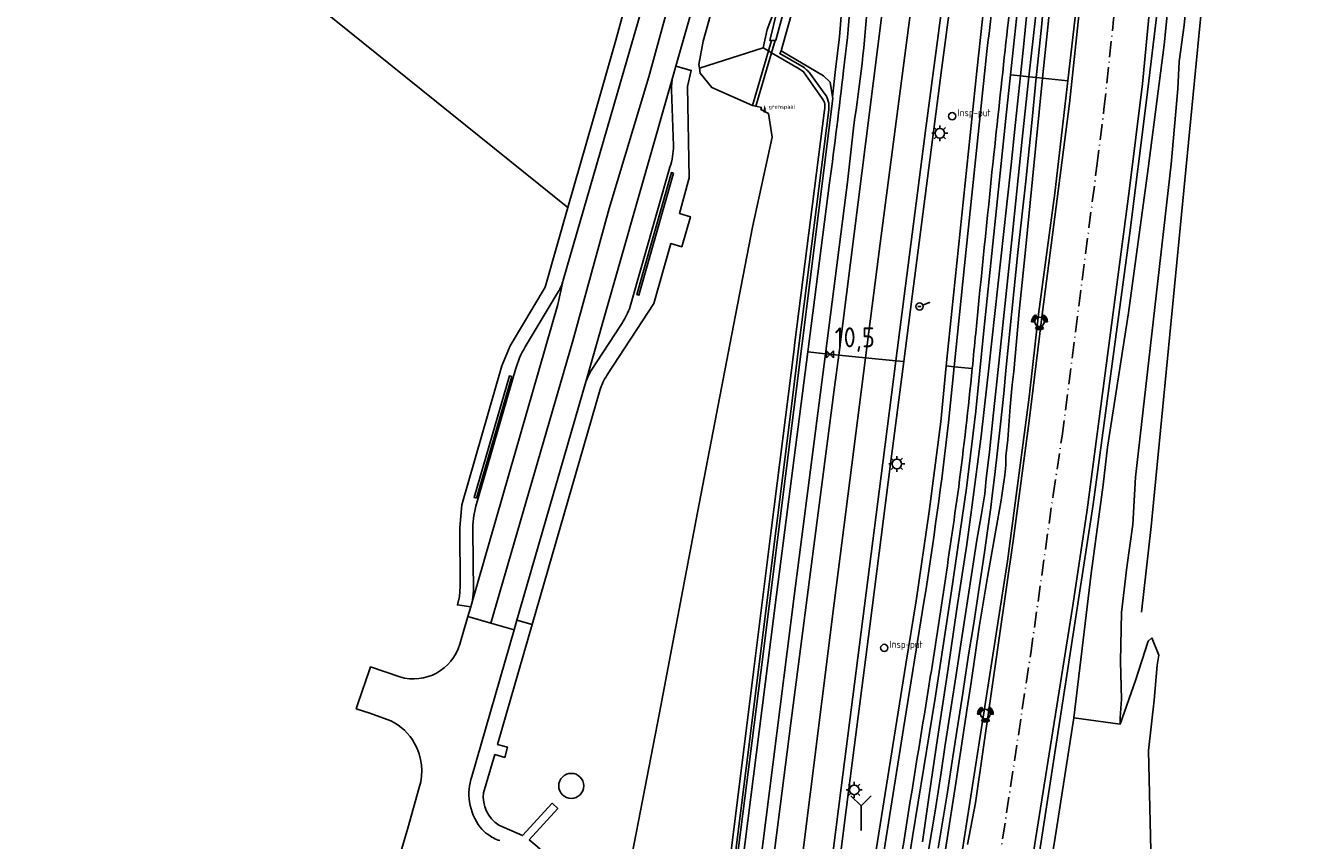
# Model space of a CAD drawing. Extents: x 165936 to 168490, y 440742 to 446306.
# Tile 20 of 78: x 168115 to 168275, y 441751 to 441853. Entities that reach past the tile are written whole.
import ezdxf

# ---------------------------------------------------------------- set-up
doc = ezdxf.new("R2010")
doc.units = 0
doc.header["$LTSCALE"] = 4
doc.linetypes.add('SPOOR', pattern=[0.8, 0.5, -0.15, 0, -0.15])
doc.layers.get('0').update_dxf_attribs({"linetype": 'CONTINUOUS'})
for name, color, linetype in [('G_BTD', 3, 'CONTINUOUS'), ('G_OWG', 6, 'CONTINUOUS'), ('G_OWT', 6, 'CONTINUOUS'), ('G_WGD', 7, 'CONTINUOUS'), ('G_WTD', 5, 'CONTINUOUS'), ('LSHD', 3, 'CONTINUOUS'), ('LSPR', 7, 'CONTINUOUS'), ('LWGI', 7, 'CONTINUOUS'), ('PPALHM', 10, 'CONTINUOUS')]:
    doc.layers.add(name, color=color, linetype=linetype)
for name, color, linetype, true_color in [('PBRD', 7, 'CONTINUOUS', 0xbd2877), ('PPAL', 7, 'CONTINUOUS', 0xbd2877), ('PPUT', 7, 'CONTINUOUS', 0xbd2877)]:
    doc.layers.add(name, color=color, linetype=linetype, true_color=true_color)
doc.styles.add('ISO', font='ISO')
doc.styles.get("Standard").update_dxf_attribs({"font": 'ISO'})

# ---------------------------------------------------------------- blocks, each defined once
blk = doc.blocks.new('grensmarkering')
at = {"linetype": 'ByBlock', "lineweight": -2}
h = blk.add_hatch(color=0, dxfattribs=at)
h.dxf.hatch_style = 1
h.paths.add_polyline_path([(0.09, 0.55, 0.219912), (0.05, 0.61, -0.457379), (0.04, 0.66, 2.245674), (-0.04, 0.66, -0.457379), (-0.05, 0.61, 0.219912), (-0.09, 0.55), (-0.15, 0.04), (-0.18, 0.04), (-0.18, 0.01, 0.018367), (-0.1, 0, -0.954633), (0.1, 0, 0.018367), (0.18, 0.01), (0.18, 0.04), (0.15, 0.04)])
at = {"linetype": 'ByBlock', "lineweight": -2, "true_color": 0x681648}
h = blk.add_hatch(color=219, dxfattribs=at)
h.dxf.hatch_style = 1
h.paths.add_polyline_path([(0.1, 0, 1), (-0.1, 0, 1)])
at = {"linetype": 'ByBlock', "lineweight": -2}
h = blk.add_hatch(color=0, dxfattribs=at)
h.dxf.hatch_style = 1
h.paths.add_polyline_path([(0.18, -0.04, -0.022381), (0.08, -0.06, -0.528879), (-0.08, -0.06, -0.022381), (-0.18, -0.04), (-0.18, -0.13, 0.083333), (0.18, -0.13)])
at = {"color": 0, "linetype": 'ByBlock', "lineweight": -2}
blk.add_attdef('GRENSMARKERING', (0.5, 0.35), '', height=0.5, dxfattribs=at)
blk = doc.blocks.new('kilometerpaal')
at = {"color": 0}
for p, q in [((-0.44, 0.44), (0.44, -0.44)), ((-0.44, -0.44), (-0.44, 0.44)), ((0.44, 0.44), (-0.44, -0.44)), ((0.44, -0.44), (0.44, 0.44))]:
    blk.add_line(p, q, dxfattribs=at)
at = {"color": 0, "style": 'ISO'}
blk.add_attdef('KILOMETERPAAL', (0.59, 0.87), '', height=2.5, dxfattribs=at)
blk = doc.blocks.new('verkeerslicht')
at = {"color": 0, "linetype": 'Continuous'}
for p, q in [((-1, 0), (-0.6, 0)), ((-0.3, 0.52), (-0.5, 0.86)), ((0.3, 0.52), (0.5, 0.86)), ((0.6, 0), (1, 0)), ((-0.3, -0.52), (-0.5, -0.86)), ((0.3, -0.52), (0.5, -0.86))]:
    blk.add_line(p, q, dxfattribs=at)
at = {"color": 0}
blk.add_circle((0, 0), 0.6, dxfattribs=at)
at = {"color": 0, "linetype": 'Continuous'}
for radius, start, end in [(0.996, 119.9985, 179.9935), (0.897, 119.9989, 179.9928), (0.797, 119.9994, 179.9919), (0.697, 120, 179.9907), (0.697, 0.0093, 60), (0.797, 0.0081, 60.0006), (0.897, 0.0072, 60.0011), (0.996, 0.0065, 60.0015), (0.996, 240.0015, 299.9985), (0.897, 240.0011, 299.9989), (0.797, 240.0006, 299.9994), (0.697, 240, 300)]:
    blk.add_arc((0, 0), radius, start, end, dxfattribs=at)
blk = doc.blocks.new('aanduidingsbord')
at = {"color": 0}
for p, q in [((-0.81, -0.33), (0, 0)), ((-1.45, -0.5), (-1.01, -0.5))]:
    blk.add_line(p, q, dxfattribs=at)
blk.add_circle((-1.23, -0.5), 0.45, dxfattribs=at)
blk = doc.blocks.new('verkeersbord-pl')
at = {"linetype": 'Continuous'}
blk.add_circle((0, 0), 0.03, dxfattribs=at)
blk = doc.blocks.new('lichtmast')
at = {"color": 0}
for p, q in [((-0.6, 0), (-1, 0)), ((-0.71, 0.71), (-0.42, 0.42)), ((0, 0.6), (0, 1)), ((0.42, 0.42), (0.71, 0.71)), ((0.6, 0), (1, 0)), ((-0.42, -0.42), (-0.71, -0.71)), ((0, -0.6), (0, -1)), ((0.42, -0.42), (0.71, -0.71))]:
    blk.add_line(p, q, dxfattribs=at)
blk.add_circle((0, 0), 0.6, dxfattribs=at)
blk = doc.blocks.new('klok')
at = {"color": 0}
blk.add_circle((0, 0), 0.45, dxfattribs=at)
at = {"style": 'ISO'}
blk.add_attdef('KLOK', (0.7, 0), '', height=0.9, dxfattribs=at)
blk = doc.blocks.new('wegwijzer')
at = {"color": 0}
for q in [(-0.424, 1.424), (0.424, 1.424), (0, 0)]:
    blk.add_line((0, 1), q, dxfattribs=at)

msp = doc.modelspace()

# ---------------------------------------------------------------- linework, layer by layer
at = {"layer": 'G_BTD', "linetype": 'Continuous', "transparency": 33554687}
for points in [[(168247.049, 441766.319), (168249.255, 441784.468), (168250.746, 441795.64), (168251.297, 441800.341), (168253.92, 441817.267), (168256.423, 441835.418), (168258.425, 441850.945), (168263.938, 441905.773), (168267.233, 441940.09), (168268.269, 441953.488), (168269.279, 441964.098), (168269.951, 441966.444), (168270.848, 441973.274), (168272.192, 441982.331)], [(168221.244, 441625.934), (168222.933, 441633.317), (168226.603, 441653.15), (168228.461, 441664.04), (168230.451, 441674.212), (168231.972, 441683.793), (168241.345, 441740.443), (168249.505, 441793.131), (168254.06, 441826.989), (168256.206, 441844.02), (168258.618, 441864.184), (168262.663, 441900.346), (168266.16, 441940.024), (168268.117, 441965.02), (168268.198, 441965.309), (168269.233, 441966.838)], [(168268.165, 441924.72), (168267.175, 441913.652), (168266.217, 441904.5), (168264.906, 441890.576), (168262.195, 441867.97), (168261.744, 441861.533), (168260.93, 441853.438), (168260.32, 441848.857), (168260.119, 441845.404), (168259.279, 441835.95), (168254.805, 441796.589), (168254.495, 441790.615), (168253.701, 441785.27), (168253.061, 441779.584), (168252.938, 441773.419), (168253.071, 441768.674), (168252.892, 441766.331), (168252.901, 441765.508)], [(168130.482, 441904.331), (168118.001, 441897.653), (168121.152, 441893.851), (168115.231, 441885.397), (168183.455, 441830.52)], [(168256.866, 441776.378), (168256.423, 441775.966), (168254.817, 441771.002), (168252.901, 441765.508)], [(168257.757, 441774.182), (168256.866, 441776.378)], [(168257.532, 441772.95), (168257.757, 441774.182)], [(168257.178, 441768.555), (168257.532, 441772.95)], [(168256.448, 441762.201), (168257.178, 441768.555)], [(168242.814, 441740.333), (168244.644, 441750.719), (168247.049, 441766.319)], [(168247.049, 441766.319), (168252.901, 441765.508)], [(168256.829, 441746.044), (168256.448, 441762.201)]]:
    msp.add_lwpolyline(points, dxfattribs=at)
at = {"layer": 'G_OWG', "linetype": 'Continuous', "transparency": 33554687}
for points in [[(168222.621, 441924.461), (168224.472, 441924.243), (168222.936, 441912.939), (168221.617, 441903.322), (168220.641, 441895.688), (168219.665, 441888.053), (168219.215, 441884.317), (168218.75, 441879.631), (168218.429, 441875.222), (168218.171, 441869.703), (168218.173, 441862.661), (168218.107, 441859.731), (168217.852, 441855.085), (168217.588, 441851.964), (168217.11, 441847.87), (168216.706, 441844.42)], [(168239.089, 441847.19), (168240.114, 441856.637), (168241.146, 441866.084), (168242.988, 441884.069), (168244.152, 441895.496), (168245.472, 441908.449), (168245.628, 441909.975)], [(168231.022, 441810.578), (168231.309, 441813.438), (168234.869, 441847.634), (168237.691, 441873.83), (168233.949, 441874.327), (168230.468, 441848.096), (168226.732, 441819.306), (168225.679, 441811.117)], [(168216.706, 441844.42), (168216.399, 441846.275), (168215.58, 441847.052), (168210.272, 441850.22)], [(168168.063, 441636.049), (168172.323, 441658.48), (168173.749, 441665.143), (168174.154, 441667.263), (168177.674, 441684.215), (168179.633, 441693.713), (168184.268, 441713.538), (168190.996, 441746.419), (168194.981, 441766.968), (168199.743, 441792.138), (168204.07, 441814.574), (168206.66, 441828.018), (168209.119, 441839.357), (168208.669, 441842.309), (168207.699, 441842.844), (168207.785, 441843.08), (168207.072, 441843.244), (168206.651, 441843.341), (168201.521, 441845.613), (168200.086, 441847.375), (168199.98, 441848.037)], [(168224.031, 441733.907), (168226.783, 441751.354), (168229.607, 441768.79), (168231.65, 441781.998), (168233.569, 441795.224), (168234.726, 441804.904), (168235.71, 441814.603), (168238.494, 441841.681), (168239.089, 441847.19)], [(168239.089, 441847.19), (168240.333, 441847.059)], [(168246.291, 441846.433), (168243.133, 441846.765)], [(168216.706, 441844.42), (168216.739, 441844.219), (168212.905, 441813.394), (168207.695, 441772.014), (168204.863, 441749.653)], [(168225.679, 441811.117), (168224.023, 441798.246), (168221.403, 441777.828), (168218.783, 441757.409), (168216.015, 441735.595), (168213.248, 441713.781), (168212.951, 441711.485)], [(168215.821, 441812.11), (168217.49, 441811.942)], [(168225.679, 441811.117), (168224.683, 441811.217)], [(168231.022, 441810.578), (168230.321, 441803.566), (168228.885, 441792.285), (168227.219, 441781.035), (168225.943, 441773.077), (168219.137, 441730.579), (168215.994, 441710.998)], [(168231.022, 441810.578), (168232.017, 441810.478)]]:
    msp.add_lwpolyline(points, dxfattribs=at)
at = {"layer": 'G_OWT', "linetype": 'Continuous', "transparency": 33554687}
for points in [[(168199.98, 441848.037), (168199.91, 441848.473), (168200.458, 441851.417), (168204.352, 441865.36), (168205.971, 441871.16), (168208.268, 441881.103), (168210.541, 441895.076), (168211.404, 441901.398), (168211.797, 441906.655), (168213.273, 441929.031), (168213.869, 441936.029)], [(168252.443, 441933.787), (168252.318, 441932.505), (168251.867, 441928.908), (168251.139, 441922.75), (168249.517, 441907.535), (168249.155, 441903.625), (168248.722, 441899.748), (168248.131, 441894.531), (168247.359, 441888.001), (168246.727, 441881.807), (168245.112, 441866.011), (168243.376, 441849.198), (168243.133, 441846.765)], [(168240.333, 441847.059), (168240.806, 441851.516), (168241.934, 441863.19), (168242.923, 441873.471), (168243.853, 441883.683), (168244.598, 441892.331), (168245.081, 441898.115), (168245.682, 441904.262), (168246.149, 441909.922)], [(168210.272, 441850.22), (168211.532, 441854.703), (168213.13, 441860.984), (168214.016, 441864.429)], [(168210.738, 441859.48), (168210.054, 441857.002), (168208.494, 441852.877), (168207.995, 441850.577)], [(168199.98, 441848.037), (168207.995, 441850.577)], [(168207.995, 441850.577), (168208.652, 441850.187), (168209.039, 441849.957), (168212.511, 441847.934), (168213.076, 441847.572), (168215.407, 441844.206)], [(168212.874, 441848.272), (168210.079, 441849.865), (168210.272, 441850.22)], [(168215.68, 441844.881), (168213.861, 441847.388)], [(168228.013, 441750.723), (168228.907, 441756.89), (168229.896, 441763.701), (168231.255, 441772.535), (168232.366, 441780.013), (168233.619, 441788.103), (168234.285, 441793.088), (168235.398, 441801.747), (168236.107, 441808.061), (168236.361, 441810.304), (168238.621, 441830.903), (168239.158, 441835.875), (168239.709, 441841.172), (168240.333, 441847.059)], [(168243.133, 441846.765), (168241.861, 441834.045), (168240.934, 441824.713), (168240.198, 441817.424), (168239.507, 441809.888), (168239.314, 441808.19), (168239.067, 441805.45), (168238.886, 441803.079), (168238.772, 441801.33), (168238.521, 441799.244), (168238.524, 441798.112), (168238.387, 441796.844), (168238.129, 441795.161), (168237.921, 441793.699), (168236.216, 441783.997), (168235.16, 441777.721), (168234.155, 441770.761), (168233.628, 441767.523), (168232.23, 441758.089), (168230.119, 441744.632)], [(168240.333, 441847.059), (168241.411, 441846.946)], [(168242.333, 441846.849), (168243.133, 441846.765)], [(168215.703, 441842.741), (168211.991, 441813.529), (168211.847, 441812.366), (168209.064, 441790.226), (168206.8, 441772.107), (168203.554, 441746.244), (168201.395, 441729.622), (168199.232, 441712.95), (168196.274, 441690.099), (168194.136, 441673.425), (168190.844, 441646.888), (168188.813, 441631.484), (168186.361, 441612.529), (168184.277, 441596.855), (168181.783, 441577.979), (168179.808, 441562.872), (168177.591, 441545.929), (168175.959, 441533.149), (168174.658, 441523.076), (168174.319, 441519.803), (168173.338, 441512.073), (168169.709, 441485.067), (168168.009, 441474.139)], [(168204.306, 441747.675), (168206.651, 441766.339), (168208.751, 441783.118), (168210.513, 441797.142), (168211.693, 441806.548), (168212.536, 441813.457), (168216.236, 441842.785)]]:
    msp.add_lwpolyline(points, dxfattribs=at)
for points in [[(168213.456, 441847.833, 0.0521222), (168212.874, 441848.272)], [(168213.861, 441847.388, 0.0423698), (168213.456, 441847.833)], [(168215.407, 441844.206, -0.2486571), (168215.703, 441842.741)], [(168216.236, 441842.785, 0.209184), (168215.68, 441844.881)]]:
    msp.add_lwpolyline(points, format="xyb", dxfattribs=at)
at = {"layer": 'G_WGD', "linetype": 'Continuous', "transparency": 33554687}
for points in [[(168234.914, 441705.987), (168235.175, 441707.502), (168238.517, 441727.635), (168246.949, 441780.446), (168248.747, 441792.47), (168253.996, 441832.547), (168255.683, 441846.038), (168257.136, 441861.073), (168261.162, 441898.084), (168262.98, 441916.146), (168265.306, 441940.941), (168266.931, 441965.531), (168267.08, 441965.932), (168269.233, 441966.838)], [(168207.62, 441935.589), (168206.608, 441919.298), (168205.5, 441900.67), (168203.849, 441888.813), (168201.579, 441876.029), (168193.63, 441846.951), (168188.613, 441830.392), (168184.061, 441813.717), (168173.766, 441778.237)], [(168210.861, 441935.388), (168209.25, 441909.353), (168208.611, 441902.077), (168207.561, 441893.548), (168206.243, 441884.742), (168204.878, 441877.692), (168203.179, 441870.255), (168200.844, 441861.428), (168199.883, 441858.293), (168197.024, 441848.256)], [(168220.867, 441811.602), (168222.71, 441825.969), (168230.235, 441883.544), (168235.255, 441924.598)], [(168182.856, 441821.368), (168192.634, 441855.059), (168194.367, 441861.275), (168196.801, 441870.274), (168198.606, 441877.603), (168199.727, 441883.33), (168200.814, 441889.402), (168201.144, 441891.969)], [(168251.549, 441891.914), (168246.291, 441846.433)], [(168224.683, 441811.217), (168228.45, 441840.495), (168233.769, 441880.568)], [(168195.139, 441872.416), (168194.759, 441870.835), (168193.038, 441864.654), (168189.473, 441851.554), (168186.544, 441841.28), (168183.455, 441830.52)], [(168217.49, 441811.942), (168221.877, 441846.44), (168224.587, 441868.067)], [(168232.017, 441810.478), (168233.291, 441823.207), (168236.135, 441850.101)], [(168188.389, 441809.442), (168194.253, 441818.432), (168196.382, 441825.955), (168197.765, 441825.558), (168198.849, 441829.335), (168197.466, 441829.732), (168198.702, 441834.231), (168198.502, 441845.728), (168198.952, 441847.736), (168197.024, 441848.256)], [(168196.65, 441846.944), (168197.024, 441848.256)], [(168196.65, 441846.944), (168185.712, 441808.579)], [(168246.291, 441846.433), (168244.658, 441832.304), (168242.63, 441817.098), (168241.435, 441806.665), (168238.699, 441786.026), (168235.15, 441763.197), (168231.601, 441740.369), (168229.339, 441727.579), (168228.514, 441727.724), (168225.245, 441707.977), (168223.691, 441698.963), (168221.753, 441687.802), (168220.172, 441678.313), (168219.875, 441676.961), (168218.034, 441665.764), (168216.834, 441658.869)], [(168196.466, 441845.312), (168196.719, 441838.273)], [(168219.377, 441840.857), (168218.601, 441833.68), (168215.821, 441812.11)], [(168191.176, 441817.766), (168196.266, 441835.56)], [(168196.735, 441834.803), (168192.383, 441819.467), (168192.097, 441819.547), (168196.45, 441834.884), (168196.735, 441834.803)], [(168213.619, 441812.332), (168216.354, 441833.584)], [(168183.455, 441830.52), (168180.576, 441820.491), (168176.19, 441813.086), (168175.133, 441810.585), (168170.105, 441793.087), (168169.837, 441790.246), (168169.904, 441782.829), (168169.812, 441781.572), (168169.55, 441780.524), (168171.22, 441780.274)], [(168171.353, 441780.729), (168182.161, 441818.299), (168182.856, 441821.368)], [(168178.077, 441812.994), (168182.227, 441819.899)], [(168185.712, 441808.579), (168186.007, 441809.308), (168186.37, 441810.006), (168190.093, 441815.691)], [(168200.975, 441713.402), (168204.274, 441739.156), (168209.689, 441781.795), (168213.619, 441812.332)], [(168215.821, 441812.11), (168213.619, 441812.332)], [(168203.174, 441713.05), (168206.593, 441739.869), (168211.893, 441781.638), (168215.821, 441812.11)], [(168204.723, 441712.802), (168204.994, 441714.904), (168211.466, 441765.662), (168216.975, 441807.893), (168217.49, 441811.942)], [(168208.243, 441712.239), (168208.361, 441713.177), (168212.452, 441744.966), (168216.908, 441780.741), (168220.867, 441811.602)], [(168211.963, 441711.643), (168212.256, 441713.908), (168217.791, 441757.536), (168223.031, 441798.373), (168224.683, 441811.217)], [(168217.49, 441811.942), (168220.867, 441811.602)], [(168220.867, 441811.602), (168224.683, 441811.217)], [(168171.951, 441793.933), (168171.649, 441794.02), (168176.082, 441809.315), (168176.384, 441809.228), (168171.951, 441793.933)], [(168171.888, 441792.923), (168176.852, 441810.116)], [(168232.017, 441810.478), (168231.315, 441803.458)], [(168232.017, 441810.478), (168234.285, 441810.249)], [(168185.712, 441808.579), (168177.025, 441778.601)], [(168178.959, 441778.046), (168187.454, 441807.478)], [(168171.56, 441782.299), (168171.484, 441789.8)], [(168171.22, 441780.274), (168171.353, 441780.729)], [(168216.981, 441710.84), (168218.379, 441719.601), (168221.869, 441741.241), (168225.654, 441764.961), (168228.207, 441780.878)], [(168170.87, 441779.082), (168169.843, 441775.579)], [(168171.22, 441780.274), (168170.87, 441779.082)], [(168170.87, 441779.082), (168173.766, 441778.237)], [(168176.674, 441777.388), (168171.363, 441758.95)], [(168172.838, 441756.906), (168174.259, 441761.7), (168175.533, 441761.351), (168175.847, 441762.637), (168174.609, 441762.976), (168178.959, 441778.046)], [(168176.674, 441777.388), (168173.766, 441778.237)], [(168177.025, 441778.601), (168176.674, 441777.388)], [(168178.959, 441778.046), (168177.025, 441778.601)], [(168162.311, 441771.458), (168158.633, 441772.714), (168157.871, 441770.499), (168157.757, 441770.167), (168156.831, 441767.473), (168158.548, 441766.916), (168161.18, 441765.947)], [(168164.761, 441757.557), (168163.325, 441752.437), (168162.232, 441748.77)], [(168178.575, 441750.978), (168182.177, 441754.926), (168181.457, 441755.571), (168177.75, 441751.518), (168174.742, 441752.839)], [(168173.352, 441751.684), (168173.098, 441751.871), (168172.859, 441752.077), (168172.63, 441752.307), (168172.42, 441752.555)]]:
    msp.add_lwpolyline(points, dxfattribs=at)
for points in [[(168239.997, 441886.73, -0.0034931), (168236.135, 441850.101)], [(168236.907, 441836.276, -0.0005653), (168240.152, 441866.189)], [(168219.193, 441864.312, -0.0336264), (168218.102, 441847.747)], [(168221.145, 441856.444, -0.0223229), (168219.377, 441840.857)], [(168218.102, 441847.747, -0.0040938), (168216.354, 441833.584)], [(168196.466, 441845.312, -0.0685847), (168196.65, 441846.944)], [(168196.266, 441835.56, 0.0807484), (168196.719, 441838.273)], [(168234.715, 441814.698, -0.0012019), (168236.907, 441836.276)], [(168182.227, 441819.899, 0.0770747), (168182.856, 441821.368)], [(168190.093, 441815.691, 0.0449104), (168191.176, 441817.766)], [(168234.285, 441810.249, 0.001803), (168234.715, 441814.698)], [(168176.852, 441810.116, -0.0641876), (168178.077, 441812.994)], [(168187.454, 441807.478, -0.0707396), (168188.389, 441809.442)], [(168234.285, 441810.249, -0.0067854), (168232.578, 441795.357)], [(168231.315, 441803.458, -0.0101881), (168228.207, 441780.878)], [(168228.62, 441768.95, 0.004698), (168232.578, 441795.357)], [(168171.484, 441789.8, -0.0800781), (168171.888, 441792.923)], [(168171.353, 441780.729, 0.0542056), (168171.56, 441782.299)], [(168169.843, 441775.579, -0.4140716), (168162.311, 441771.458)], [(168223.043, 441734.064, -0.0020381), (168228.62, 441768.95)], [(168161.18, 441765.947, -0.1499574), (168164.174, 441763.106)], [(168164.174, 441763.106, -0.207054), (168164.761, 441757.557)], [(168171.363, 441758.95, 0.1226915), (168171.076, 441755.747)], [(168182.287, 441757.766, -0.9993651), (168185.437, 441757.766)], [(168174.742, 441752.839, -0.2856199), (168172.838, 441756.906)], [(168182.287, 441757.766, 1), (168185.437, 441757.766)], [(168171.076, 441755.747, 0.1226891), (168172.42, 441752.555)], [(168173.352, 441751.684, 0.0887699), (168174.876, 441750.879)], [(168183.695, 441738.271, 0.2797155), (168178.575, 441750.978)]]:
    msp.add_lwpolyline(points, format="xyb", dxfattribs=at)
at = {"layer": 'G_WTD', "linetype": 'Continuous', "transparency": 33554687}
for points in [[(168251.623, 441933.871), (168248.546, 441907.196), (168247.411, 441896.958), (168246.363, 441887.666), (168245.74, 441881.974), (168244.53, 441869.605), (168243.674, 441860.668), (168242.993, 441853.196), (168242.41, 441847.625), (168242.333, 441846.849)], [(168241.411, 441846.946), (168241.939, 441851.734), (168242.82, 441859.611), (168243.474, 441865.576), (168244.433, 441874.324), (168245.273, 441882.281), (168245.985, 441888.516), (168246.729, 441895.024), (168246.961, 441897.414), (168248.358, 441910.718), (168249.459, 441920.457), (168249.521, 441920.922)], [(168210.738, 441859.48), (168209.739, 441855.293), (168208.823, 441851.505), (168209.036, 441851.498), (168209.486, 441851.483), (168209.597, 441851.533), (168212.65, 441862.879), (168213.067, 441864.491), (168213.531, 441866.501), (168214.351, 441870.457), (168216.067, 441880.501), (168216.416, 441883.455), (168218.048, 441896.404)], [(168241.411, 441846.946), (168240.544, 441839.085), (168239.249, 441826.423), (168237.557, 441810.146), (168236.975, 441804.696), (168236.442, 441799.772), (168236.05, 441796.393), (168235.846, 441794.503), (168235.395, 441791.735), (168234.86, 441788.648), (168233.262, 441778.305), (168232.053, 441770.386), (168230.895, 441762.939), (168230.366, 441759.449), (168229.637, 441754.572), (168228.803, 441749.656)], [(168230.013, 441749.927), (168231.154, 441756.973), (168231.778, 441760.88), (168232.336, 441764.644), (168233.107, 441769.441), (168233.397, 441771.422), (168233.855, 441774.492), (168234.168, 441776.219), (168234.431, 441777.952), (168235.198, 441782.95), (168235.824, 441787.109), (168236.163, 441789.538), (168236.612, 441792.76), (168236.812, 441794.6), (168237.112, 441796.907), (168237.81, 441802.894), (168238.265, 441807.097), (168238.516, 441810.019), (168240.019, 441824.847), (168241.004, 441833.819), (168241.77, 441841.155), (168242.333, 441846.849)], [(168241.411, 441846.946), (168242.333, 441846.849)]]:
    msp.add_lwpolyline(points, dxfattribs=at)
at = {"layer": 'LSHD', "linetype": 'Continuous', "lineweight": -3, "transparency": 33554687}
for points in [[(168269.416, 441999.72), (168274.489, 441999.415), (168274.817, 441994.182), (168272.545, 441958.592), (168271.297, 441937.056), (168269.949, 441922.56), (168268.035, 441907.063), (168266.518, 441890.976), (168264.955, 441873.156), (168262.935, 441853.747), (168256.788, 441790.384), (168255.551, 441779.617)], [(168233.686, 441750.381), (168234.694, 441755.622), (168239.458, 441788.864), (168241.434, 441803.692), (168242.982, 441816.376), (168246.53, 441843.564), (168251.586, 441891.385), (168253.004, 441906.478), (168258.211, 441959.163), (168259.122, 441971.469), (168260.254, 441993.774), (168261.188, 441996.316)]]:
    msp.add_lwpolyline(points, dxfattribs=at)
at = {"layer": 'LSPR', "linetype": 'SPOOR', "transparency": 33554687}
msp.add_lwpolyline([(168236.627, 441741.318), (168241.632, 441774.403), (168244.453, 441794.323), (168245.578, 441801.745), (168249.963, 441835.721), (168250.85, 441842.861), (168252.062, 441854.16), (168253.218, 441862.956), (168254.527, 441874.388), (168255.454, 441884.074), (168256.447, 441892.518), (168258.296, 441911.108), (168260.361, 441933.623), (168261.473, 441947.319), (168263.658, 441980.392), (168264.118, 441989.76), (168264.795, 442007.784), (168265.117, 442018.83)], dxfattribs=at)
at = {"layer": 'LWGI', "transparency": 33554687}
for points in [[(168209.036, 441851.498), (168208.652, 441850.187)], [(168209.039, 441849.957), (168209.486, 441851.483)], [(168208.652, 441850.187), (168206.651, 441843.341)], [(168207.072, 441843.244), (168209.039, 441849.957)]]:
    msp.add_lwpolyline(points, dxfattribs=at)

# ---------------------------------------------------------------- block references
at = {"layer": 'PBRD', "transparency": 33554687}
msp.add_blockref('aanduidingsbord', (168228.886, 441818.548), dxfattribs=at)
at = {"layer": 'PBRD', "transparency": 33554687, "xscale": 3, "yscale": 3, "zscale": 3}
msp.add_blockref('wegwijzer', (168220.304, 441752.233), dxfattribs=at)
at = {"layer": 'PPAL', "transparency": 33554687}
msp.add_blockref('grensmarkering', (168208.187, 441842.586), dxfattribs=at).add_auto_attribs({'GRENSMARKERING': 'grenspaal'})
for name, p in [('lichtmast', (168230.207, 441839.833)), ('verkeersbord-pl', (168228.886, 441818.548)), ('verkeerslicht', (168242.751, 441816.128)), ('lichtmast', (168224.809, 441798.246)), ('verkeerslicht', (168235.937, 441766.794)), ('lichtmast', (168219.451, 441757.256)), ('verkeersbord-pl', (168220.304, 441752.233))]:
    msp.add_blockref(name, p, dxfattribs=at)
at = {"layer": 'PPALHM', "transparency": 33554687}
msp.add_blockref('kilometerpaal', (168216.389, 441812.053), dxfattribs=at).add_auto_attribs({'KILOMETERPAAL': '10,5'})
at = {"layer": 'PPUT', "transparency": 33554687}
for p in [(168231.763, 441841.978), (168223.214, 441775.12)]:
    msp.add_blockref('klok', p, dxfattribs=at).add_auto_attribs({'KLOK': 'Insp-put'})

doc.saveas('drawing.dxf')
